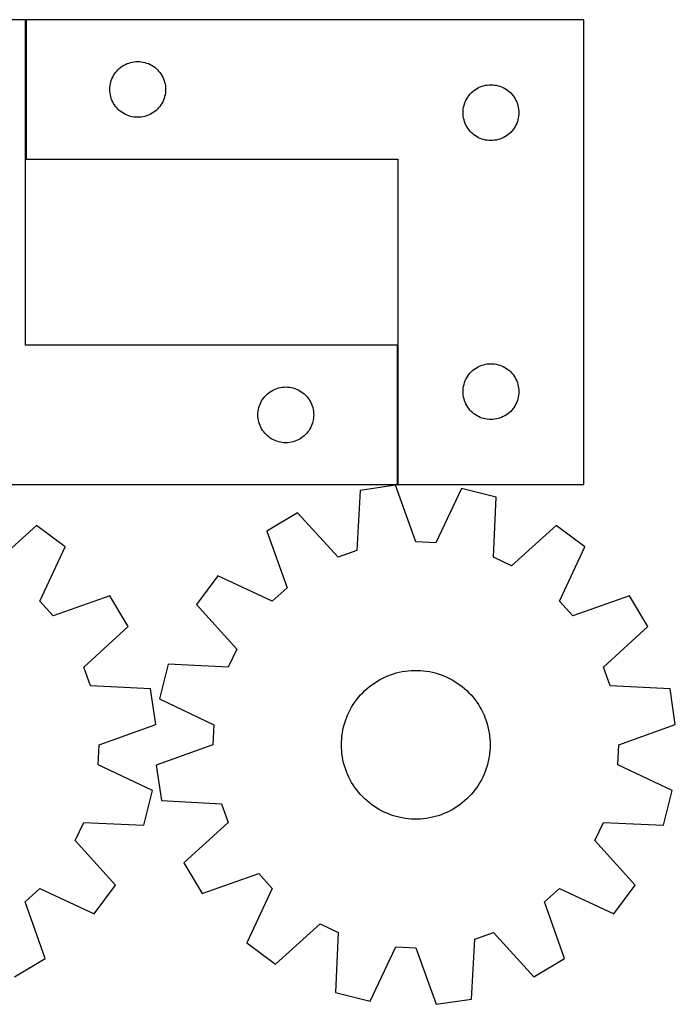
# Model space of a CAD drawing. Header units: millimetres. Extents: x 7 to 1238, y 7 to 2491.
# Tile 33 of 33: x 1026 to 1238, y 2173 to 2491. Entities that reach past the tile are written whole.
import ezdxf

# ---------------------------------------------------------------- set-up
doc = ezdxf.new("R2010")
doc.units = ezdxf.units.MM
doc.layers.add('COMMON', color=5, linetype='CONTINUOUS', true_color=0x0000ff)
doc.layers.add('CUT', color=7, linetype='CONTINUOUS', true_color=0x000000)

msp = doc.modelspace()

# ---------------------------------------------------------------- linework, layer by layer
at = {"layer": 'COMMON'}
for p, q in [((1028.20006, 2446.146408), (1028.20006, 2491.146408)), ((1148.20006, 2341.146408), (1148.20006, 2386.146408))]:
    msp.add_line(p, q, dxfattribs=at)
at = {"layer": 'CUT'}
for p, q in [((1028.100054, 2491.146408), (968.100054, 2491.146408)), ((1028.100054, 2386.146408), (1028.100054, 2491.146408)), ((1208.30006, 2491.146408), (1028.30006, 2491.146408)), ((1028.30006, 2491.146408), (1028.30006, 2446.146408)), ((1208.30006, 2341.146408), (1208.30006, 2491.146408)), ((1057.533502, 2474.58052), (1057.936099, 2475.010369)), ((1057.936099, 2475.010369), (1058.365948, 2475.412966)), ((1058.365948, 2475.412966), (1058.821207, 2475.786588)), ((1058.821207, 2475.786588), (1059.299928, 2476.129635)), ((1059.299928, 2476.129635), (1059.80006, 2476.440637)), ((1059.80006, 2476.440637), (1060.319462, 2476.718263)), ((1060.319462, 2476.718263), (1060.855909, 2476.961324)), ((1060.855909, 2476.961324), (1061.407105, 2477.168779)), ((1061.407105, 2477.168779), (1061.970689, 2477.33974)), ((1061.970689, 2477.33974), (1062.544247, 2477.473476)), ((1062.544247, 2477.473476), (1063.125324, 2477.569412)), ((1063.125324, 2477.569412), (1063.711432, 2477.627138)), ((1063.711432, 2477.627138), (1064.30006, 2477.646408)), ((1064.30006, 2477.646408), (1064.888688, 2477.627138)), ((1064.888688, 2477.627138), (1065.474796, 2477.569412)), ((1065.474796, 2477.569412), (1066.055873, 2477.473476)), ((1066.055873, 2477.473476), (1066.629431, 2477.33974)), ((1066.629431, 2477.33974), (1067.193015, 2477.168779)), ((1067.193015, 2477.168779), (1067.744211, 2476.961324)), ((1067.744211, 2476.961324), (1068.280658, 2476.718263)), ((1068.280658, 2476.718263), (1068.80006, 2476.440637)), ((1068.80006, 2476.440637), (1069.300192, 2476.129635)), ((1069.300192, 2476.129635), (1069.778913, 2475.786588)), ((1069.778913, 2475.786588), (1070.234172, 2475.412966)), ((1070.234172, 2475.412966), (1070.664021, 2475.010369)), ((1070.664021, 2475.010369), (1071.066618, 2474.58052)), ((1055.777689, 2471.539363), (1055.985144, 2472.090559)), ((1055.985144, 2472.090559), (1056.228205, 2472.627006)), ((1056.228205, 2472.627006), (1056.505831, 2473.146408)), ((1056.505831, 2473.146408), (1056.816833, 2473.64654)), ((1056.816833, 2473.64654), (1057.15988, 2474.125261)), ((1057.15988, 2474.125261), (1057.533502, 2474.58052)), ((1071.066618, 2474.58052), (1071.44024, 2474.125261)), ((1071.44024, 2474.125261), (1071.783287, 2473.64654)), ((1071.783287, 2473.64654), (1072.094289, 2473.146408)), ((1072.094289, 2473.146408), (1072.371915, 2472.627006)), ((1072.371915, 2472.627006), (1072.614976, 2472.090559)), ((1072.614976, 2472.090559), (1072.822431, 2471.539363)), ((1055.30006, 2468.646408), (1055.31933, 2469.235036)), ((1055.31933, 2468.05778), (1055.30006, 2468.646408)), ((1055.31933, 2469.235036), (1055.377056, 2469.821144)), ((1055.377056, 2469.821144), (1055.472992, 2470.402221)), ((1055.472992, 2470.402221), (1055.606728, 2470.975779)), ((1055.606728, 2470.975779), (1055.777689, 2471.539363)), ((1072.822431, 2471.539363), (1072.993392, 2470.975779)), ((1072.993392, 2470.975779), (1073.127128, 2470.402221)), ((1073.127128, 2470.402221), (1073.223064, 2469.821144)), ((1073.223064, 2469.821144), (1073.28079, 2469.235036)), ((1073.28079, 2469.235036), (1073.30006, 2468.646408)), ((1073.30006, 2468.646408), (1073.28079, 2468.05778)), ((1172.821207, 2468.286588), (1173.299928, 2468.629635)), ((1173.299928, 2468.629635), (1173.80006, 2468.940637)), ((1173.80006, 2468.940637), (1174.319462, 2469.218263)), ((1174.319462, 2469.218263), (1174.855909, 2469.461324)), ((1174.855909, 2469.461324), (1175.407105, 2469.668779)), ((1175.407105, 2469.668779), (1175.970689, 2469.83974)), ((1175.970689, 2469.83974), (1176.544247, 2469.973476)), ((1176.544247, 2469.973476), (1177.125324, 2470.069412)), ((1177.125324, 2470.069412), (1177.711432, 2470.127138)), ((1177.711432, 2470.127138), (1178.30006, 2470.146408)), ((1178.30006, 2470.146408), (1178.888688, 2470.127138)), ((1178.888688, 2470.127138), (1179.474796, 2470.069412)), ((1179.474796, 2470.069412), (1180.055873, 2469.973476)), ((1180.055873, 2469.973476), (1180.629431, 2469.83974)), ((1180.629431, 2469.83974), (1181.193015, 2469.668779)), ((1181.193015, 2469.668779), (1181.744211, 2469.461324)), ((1181.744211, 2469.461324), (1182.280658, 2469.218263)), ((1182.280658, 2469.218263), (1182.80006, 2468.940637)), ((1182.80006, 2468.940637), (1183.300192, 2468.629635)), ((1183.300192, 2468.629635), (1183.778913, 2468.286588)), ((1055.377056, 2467.471672), (1055.31933, 2468.05778)), ((1055.472992, 2466.890595), (1055.377056, 2467.471672)), ((1055.606728, 2466.317037), (1055.472992, 2466.890595)), ((1055.777689, 2465.753453), (1055.606728, 2466.317037)), ((1055.985144, 2465.202257), (1055.777689, 2465.753453)), ((1072.822431, 2465.753453), (1072.614976, 2465.202257)), ((1072.993392, 2466.317037), (1072.822431, 2465.753453)), ((1073.127128, 2466.890595), (1072.993392, 2466.317037)), ((1073.223064, 2467.471672), (1073.127128, 2466.890595)), ((1073.28079, 2468.05778), (1073.223064, 2467.471672)), ((1170.228205, 2465.127006), (1170.505831, 2465.646408)), ((1170.505831, 2465.646408), (1170.816833, 2466.14654)), ((1170.816833, 2466.14654), (1171.15988, 2466.625261)), ((1171.15988, 2466.625261), (1171.533502, 2467.08052)), ((1171.533502, 2467.08052), (1171.936099, 2467.510369)), ((1171.936099, 2467.510369), (1172.365948, 2467.912966)), ((1172.365948, 2467.912966), (1172.821207, 2468.286588)), ((1183.778913, 2468.286588), (1184.234172, 2467.912966)), ((1184.234172, 2467.912966), (1184.664021, 2467.510369)), ((1184.664021, 2467.510369), (1185.066618, 2467.08052)), ((1185.066618, 2467.08052), (1185.44024, 2466.625261)), ((1185.44024, 2466.625261), (1185.783287, 2466.14654)), ((1185.783287, 2466.14654), (1186.094289, 2465.646408)), ((1186.094289, 2465.646408), (1186.371915, 2465.127006)), ((1056.228205, 2464.66581), (1055.985144, 2465.202257)), ((1056.505831, 2464.146408), (1056.228205, 2464.66581)), ((1056.816833, 2463.646276), (1056.505831, 2464.146408)), ((1057.15988, 2463.167555), (1056.816833, 2463.646276)), ((1057.533502, 2462.712296), (1057.15988, 2463.167555)), ((1057.936099, 2462.282447), (1057.533502, 2462.712296)), ((1058.365948, 2461.87985), (1057.936099, 2462.282447)), ((1070.664021, 2462.282447), (1070.234172, 2461.87985)), ((1071.066618, 2462.712296), (1070.664021, 2462.282447)), ((1071.44024, 2463.167555), (1071.066618, 2462.712296)), ((1071.783287, 2463.646276), (1071.44024, 2463.167555)), ((1072.094289, 2464.146408), (1071.783287, 2463.646276)), ((1072.371915, 2464.66581), (1072.094289, 2464.146408)), ((1072.614976, 2465.202257), (1072.371915, 2464.66581)), ((1169.31933, 2461.735036), (1169.377056, 2462.321144)), ((1169.377056, 2462.321144), (1169.472992, 2462.902221)), ((1169.472992, 2462.902221), (1169.606728, 2463.475779)), ((1169.606728, 2463.475779), (1169.777689, 2464.039363)), ((1169.777689, 2464.039363), (1169.985144, 2464.590559)), ((1169.985144, 2464.590559), (1170.228205, 2465.127006)), ((1186.371915, 2465.127006), (1186.614976, 2464.590559)), ((1186.614976, 2464.590559), (1186.822431, 2464.039363)), ((1186.822431, 2464.039363), (1186.993392, 2463.475779)), ((1186.993392, 2463.475779), (1187.127128, 2462.902221)), ((1187.127128, 2462.902221), (1187.223064, 2462.321144)), ((1187.223064, 2462.321144), (1187.28079, 2461.735036)), ((1058.821207, 2461.506228), (1058.365948, 2461.87985)), ((1059.299928, 2461.163181), (1058.821207, 2461.506228)), ((1059.80006, 2460.852179), (1059.299928, 2461.163181)), ((1060.319462, 2460.574553), (1059.80006, 2460.852179)), ((1060.855909, 2460.331492), (1060.319462, 2460.574553)), ((1061.407105, 2460.124037), (1060.855909, 2460.331492)), ((1061.970689, 2459.953076), (1061.407105, 2460.124037)), ((1062.544247, 2459.81934), (1061.970689, 2459.953076)), ((1063.125324, 2459.723404), (1062.544247, 2459.81934)), ((1063.711432, 2459.665678), (1063.125324, 2459.723404)), ((1064.30006, 2459.646408), (1063.711432, 2459.665678)), ((1064.888688, 2459.665678), (1064.30006, 2459.646408)), ((1065.474796, 2459.723404), (1064.888688, 2459.665678)), ((1066.055873, 2459.81934), (1065.474796, 2459.723404)), ((1066.629431, 2459.953076), (1066.055873, 2459.81934)), ((1067.193015, 2460.124037), (1066.629431, 2459.953076)), ((1067.744211, 2460.331492), (1067.193015, 2460.124037)), ((1068.280658, 2460.574553), (1067.744211, 2460.331492)), ((1068.80006, 2460.852179), (1068.280658, 2460.574553)), ((1069.300192, 2461.163181), (1068.80006, 2460.852179)), ((1069.778913, 2461.506228), (1069.300192, 2461.163181)), ((1070.234172, 2461.87985), (1069.778913, 2461.506228)), ((1169.30006, 2461.146408), (1169.31933, 2461.735036)), ((1169.31933, 2460.55778), (1169.30006, 2461.146408)), ((1169.377056, 2459.971672), (1169.31933, 2460.55778)), ((1169.472992, 2459.390595), (1169.377056, 2459.971672)), ((1169.606728, 2458.817037), (1169.472992, 2459.390595)), ((1187.127128, 2459.390595), (1186.993392, 2458.817037)), ((1187.223064, 2459.971672), (1187.127128, 2459.390595)), ((1187.28079, 2460.55778), (1187.223064, 2459.971672)), ((1187.28079, 2461.735036), (1187.30006, 2461.146408)), ((1187.30006, 2461.146408), (1187.28079, 2460.55778)), ((1169.777689, 2458.253453), (1169.606728, 2458.817037)), ((1169.985144, 2457.702257), (1169.777689, 2458.253453)), ((1170.228205, 2457.16581), (1169.985144, 2457.702257)), ((1170.505831, 2456.646408), (1170.228205, 2457.16581)), ((1170.816833, 2456.146276), (1170.505831, 2456.646408)), ((1171.15988, 2455.667555), (1170.816833, 2456.146276)), ((1185.783287, 2456.146276), (1185.44024, 2455.667555)), ((1186.094289, 2456.646408), (1185.783287, 2456.146276)), ((1186.371915, 2457.16581), (1186.094289, 2456.646408)), ((1186.614976, 2457.702257), (1186.371915, 2457.16581)), ((1186.822431, 2458.253453), (1186.614976, 2457.702257)), ((1186.993392, 2458.817037), (1186.822431, 2458.253453)), ((1171.533502, 2455.212296), (1171.15988, 2455.667555)), ((1171.936099, 2454.782447), (1171.533502, 2455.212296)), ((1172.365948, 2454.37985), (1171.936099, 2454.782447)), ((1172.821207, 2454.006228), (1172.365948, 2454.37985)), ((1173.299928, 2453.663181), (1172.821207, 2454.006228)), ((1173.80006, 2453.352179), (1173.299928, 2453.663181)), ((1174.319462, 2453.074553), (1173.80006, 2453.352179)), ((1174.855909, 2452.831492), (1174.319462, 2453.074553)), ((1175.407105, 2452.624037), (1174.855909, 2452.831492)), ((1175.970689, 2452.453076), (1175.407105, 2452.624037)), ((1181.193015, 2452.624037), (1180.629431, 2452.453076)), ((1181.744211, 2452.831492), (1181.193015, 2452.624037)), ((1182.280658, 2453.074553), (1181.744211, 2452.831492)), ((1182.80006, 2453.352179), (1182.280658, 2453.074553)), ((1183.300192, 2453.663181), (1182.80006, 2453.352179)), ((1183.778913, 2454.006228), (1183.300192, 2453.663181)), ((1184.234172, 2454.37985), (1183.778913, 2454.006228)), ((1184.664021, 2454.782447), (1184.234172, 2454.37985)), ((1185.066618, 2455.212296), (1184.664021, 2454.782447)), ((1185.44024, 2455.667555), (1185.066618, 2455.212296)), ((1176.544247, 2452.31934), (1175.970689, 2452.453076)), ((1177.125324, 2452.223404), (1176.544247, 2452.31934)), ((1177.711432, 2452.165678), (1177.125324, 2452.223404)), ((1178.30006, 2452.146408), (1177.711432, 2452.165678)), ((1178.888688, 2452.165678), (1178.30006, 2452.146408)), ((1179.474796, 2452.223404), (1178.888688, 2452.165678)), ((1180.055873, 2452.31934), (1179.474796, 2452.223404)), ((1180.629431, 2452.453076), (1180.055873, 2452.31934)), ((1028.30006, 2446.146408), (1148.30006, 2446.146408)), ((1148.30006, 2446.146408), (1148.30006, 2341.146408)), ((1148.100054, 2386.146408), (1028.100054, 2386.146408)), ((1148.100054, 2341.146408), (1148.100054, 2386.146408)), ((1174.319462, 2379.218263), (1174.855909, 2379.461324)), ((1174.855909, 2379.461324), (1175.407105, 2379.668779)), ((1175.407105, 2379.668779), (1175.970689, 2379.83974)), ((1175.970689, 2379.83974), (1176.544247, 2379.973476)), ((1176.544247, 2379.973476), (1177.125324, 2380.069412)), ((1177.125324, 2380.069412), (1177.711432, 2380.127138)), ((1177.711432, 2380.127138), (1178.30006, 2380.146408)), ((1178.30006, 2380.146408), (1178.888688, 2380.127138)), ((1178.888688, 2380.127138), (1179.474796, 2380.069412)), ((1179.474796, 2380.069412), (1180.055873, 2379.973476)), ((1180.055873, 2379.973476), (1180.629431, 2379.83974)), ((1180.629431, 2379.83974), (1181.193015, 2379.668779)), ((1181.193015, 2379.668779), (1181.744211, 2379.461324)), ((1181.744211, 2379.461324), (1182.280658, 2379.218263)), ((1170.816833, 2376.14654), (1171.15988, 2376.625261)), ((1171.15988, 2376.625261), (1171.533502, 2377.08052)), ((1171.533502, 2377.08052), (1171.936099, 2377.510369)), ((1171.936099, 2377.510369), (1172.365948, 2377.912966)), ((1172.365948, 2377.912966), (1172.821207, 2378.286588)), ((1172.821207, 2378.286588), (1173.299928, 2378.629635)), ((1173.299928, 2378.629635), (1173.80006, 2378.940637)), ((1173.80006, 2378.940637), (1174.319462, 2379.218263)), ((1182.280658, 2379.218263), (1182.80006, 2378.940637)), ((1182.80006, 2378.940637), (1183.300192, 2378.629635)), ((1183.300192, 2378.629635), (1183.778913, 2378.286588)), ((1183.778913, 2378.286588), (1184.234172, 2377.912966)), ((1184.234172, 2377.912966), (1184.664021, 2377.510369)), ((1184.664021, 2377.510369), (1185.066618, 2377.08052)), ((1185.066618, 2377.08052), (1185.44024, 2376.625261)), ((1185.44024, 2376.625261), (1185.783287, 2376.14654)), ((1169.472992, 2372.902221), (1169.606728, 2373.475779)), ((1169.606728, 2373.475779), (1169.777689, 2374.039363)), ((1169.777689, 2374.039363), (1169.985144, 2374.590559)), ((1169.985144, 2374.590559), (1170.228205, 2375.127006)), ((1170.228205, 2375.127006), (1170.505831, 2375.646408)), ((1170.505831, 2375.646408), (1170.816833, 2376.14654)), ((1185.783287, 2376.14654), (1186.094289, 2375.646408)), ((1186.094289, 2375.646408), (1186.371915, 2375.127006)), ((1186.371915, 2375.127006), (1186.614976, 2374.590559)), ((1186.614976, 2374.590559), (1186.822431, 2374.039363)), ((1186.822431, 2374.039363), (1186.993392, 2373.475779)), ((1186.993392, 2373.475779), (1187.127128, 2372.902221)), ((1105.333496, 2369.58052), (1105.736093, 2370.010369)), ((1105.736093, 2370.010369), (1106.165942, 2370.412966)), ((1106.165942, 2370.412966), (1106.621201, 2370.786588)), ((1106.621201, 2370.786588), (1107.099922, 2371.129635)), ((1107.099922, 2371.129635), (1107.600054, 2371.440637)), ((1107.600054, 2371.440637), (1108.119456, 2371.718263)), ((1108.119456, 2371.718263), (1108.655903, 2371.961324)), ((1108.655903, 2371.961324), (1109.207099, 2372.168779)), ((1109.207099, 2372.168779), (1109.770683, 2372.33974)), ((1109.770683, 2372.33974), (1110.344241, 2372.473476)), ((1110.344241, 2372.473476), (1110.925318, 2372.569412)), ((1110.925318, 2372.569412), (1111.511426, 2372.627138)), ((1111.511426, 2372.627138), (1112.100054, 2372.646408)), ((1112.100054, 2372.646408), (1112.688682, 2372.627138)), ((1112.688682, 2372.627138), (1113.27479, 2372.569412)), ((1113.27479, 2372.569412), (1113.855867, 2372.473476)), ((1113.855867, 2372.473476), (1114.429425, 2372.33974)), ((1114.429425, 2372.33974), (1114.993009, 2372.168779)), ((1114.993009, 2372.168779), (1115.544205, 2371.961324)), ((1115.544205, 2371.961324), (1116.080652, 2371.718263)), ((1116.080652, 2371.718263), (1116.600054, 2371.440637)), ((1116.600054, 2371.440637), (1117.100186, 2371.129635)), ((1117.100186, 2371.129635), (1117.578907, 2370.786588)), ((1117.578907, 2370.786588), (1118.034166, 2370.412966)), ((1118.034166, 2370.412966), (1118.464015, 2370.010369)), ((1118.464015, 2370.010369), (1118.866612, 2369.58052)), ((1169.30006, 2371.146408), (1169.31933, 2371.735036)), ((1169.31933, 2370.55778), (1169.30006, 2371.146408)), ((1169.31933, 2371.735036), (1169.377056, 2372.321144)), ((1169.377056, 2369.971672), (1169.31933, 2370.55778)), ((1169.377056, 2372.321144), (1169.472992, 2372.902221)), ((1169.472992, 2369.390595), (1169.377056, 2369.971672)), ((1187.127128, 2372.902221), (1187.223064, 2372.321144)), ((1187.223064, 2369.971672), (1187.127128, 2369.390595)), ((1187.223064, 2372.321144), (1187.28079, 2371.735036)), ((1187.28079, 2370.55778), (1187.223064, 2369.971672)), ((1187.28079, 2371.735036), (1187.30006, 2371.146408)), ((1187.30006, 2371.146408), (1187.28079, 2370.55778)), ((1103.577683, 2366.539363), (1103.785138, 2367.090559)), ((1103.785138, 2367.090559), (1104.028199, 2367.627006)), ((1104.028199, 2367.627006), (1104.305825, 2368.146408)), ((1104.305825, 2368.146408), (1104.616827, 2368.64654)), ((1104.616827, 2368.64654), (1104.959874, 2369.125261)), ((1104.959874, 2369.125261), (1105.333496, 2369.58052)), ((1118.866612, 2369.58052), (1119.240234, 2369.125261)), ((1119.240234, 2369.125261), (1119.583281, 2368.64654)), ((1119.583281, 2368.64654), (1119.894283, 2368.146408)), ((1119.894283, 2368.146408), (1120.171909, 2367.627006)), ((1120.171909, 2367.627006), (1120.41497, 2367.090559)), ((1120.41497, 2367.090559), (1120.622425, 2366.539363)), ((1169.606728, 2368.817037), (1169.472992, 2369.390595)), ((1169.777689, 2368.253453), (1169.606728, 2368.817037)), ((1169.985144, 2367.702257), (1169.777689, 2368.253453)), ((1170.228205, 2367.16581), (1169.985144, 2367.702257)), ((1170.505831, 2366.646408), (1170.228205, 2367.16581)), ((1186.371915, 2367.16581), (1186.094289, 2366.646408)), ((1186.614976, 2367.702257), (1186.371915, 2367.16581)), ((1186.822431, 2368.253453), (1186.614976, 2367.702257)), ((1186.993392, 2368.817037), (1186.822431, 2368.253453)), ((1187.127128, 2369.390595), (1186.993392, 2368.817037)), ((1103.100054, 2363.646408), (1103.119324, 2364.235036)), ((1103.119324, 2363.05778), (1103.100054, 2363.646408)), ((1103.119324, 2364.235036), (1103.17705, 2364.821144)), ((1103.17705, 2364.821144), (1103.272986, 2365.402221)), ((1103.272986, 2365.402221), (1103.406722, 2365.975779)), ((1103.406722, 2365.975779), (1103.577683, 2366.539363)), ((1120.622425, 2366.539363), (1120.793386, 2365.975779)), ((1120.793386, 2365.975779), (1120.927122, 2365.402221)), ((1120.927122, 2365.402221), (1121.023058, 2364.821144)), ((1121.023058, 2364.821144), (1121.080784, 2364.235036)), ((1121.080784, 2364.235036), (1121.100054, 2363.646408)), ((1121.100054, 2363.646408), (1121.080784, 2363.05778)), ((1170.816833, 2366.146276), (1170.505831, 2366.646408)), ((1171.15988, 2365.667555), (1170.816833, 2366.146276)), ((1171.533502, 2365.212296), (1171.15988, 2365.667555)), ((1171.936099, 2364.782447), (1171.533502, 2365.212296)), ((1172.365948, 2364.37985), (1171.936099, 2364.782447)), ((1172.821207, 2364.006228), (1172.365948, 2364.37985)), ((1173.299928, 2363.663181), (1172.821207, 2364.006228)), ((1173.80006, 2363.352179), (1173.299928, 2363.663181)), ((1183.300192, 2363.663181), (1182.80006, 2363.352179)), ((1183.778913, 2364.006228), (1183.300192, 2363.663181)), ((1184.234172, 2364.37985), (1183.778913, 2364.006228)), ((1184.664021, 2364.782447), (1184.234172, 2364.37985)), ((1185.066618, 2365.212296), (1184.664021, 2364.782447)), ((1185.44024, 2365.667555), (1185.066618, 2365.212296)), ((1185.783287, 2366.146276), (1185.44024, 2365.667555)), ((1186.094289, 2366.646408), (1185.783287, 2366.146276)), ((1103.17705, 2362.471672), (1103.119324, 2363.05778)), ((1103.272986, 2361.890595), (1103.17705, 2362.471672)), ((1103.406722, 2361.317037), (1103.272986, 2361.890595)), ((1103.577683, 2360.753453), (1103.406722, 2361.317037)), ((1103.785138, 2360.202257), (1103.577683, 2360.753453)), ((1120.622425, 2360.753453), (1120.41497, 2360.202257)), ((1120.793386, 2361.317037), (1120.622425, 2360.753453)), ((1120.927122, 2361.890595), (1120.793386, 2361.317037)), ((1121.023058, 2362.471672), (1120.927122, 2361.890595)), ((1121.080784, 2363.05778), (1121.023058, 2362.471672)), ((1174.319462, 2363.074553), (1173.80006, 2363.352179)), ((1174.855909, 2362.831492), (1174.319462, 2363.074553)), ((1175.407105, 2362.624037), (1174.855909, 2362.831492)), ((1175.970689, 2362.453076), (1175.407105, 2362.624037)), ((1176.544247, 2362.31934), (1175.970689, 2362.453076)), ((1177.125324, 2362.223404), (1176.544247, 2362.31934)), ((1177.711432, 2362.165678), (1177.125324, 2362.223404)), ((1178.30006, 2362.146408), (1177.711432, 2362.165678)), ((1178.888688, 2362.165678), (1178.30006, 2362.146408)), ((1179.474796, 2362.223404), (1178.888688, 2362.165678)), ((1180.055873, 2362.31934), (1179.474796, 2362.223404)), ((1180.629431, 2362.453076), (1180.055873, 2362.31934)), ((1181.193015, 2362.624037), (1180.629431, 2362.453076)), ((1181.744211, 2362.831492), (1181.193015, 2362.624037)), ((1182.280658, 2363.074553), (1181.744211, 2362.831492)), ((1182.80006, 2363.352179), (1182.280658, 2363.074553)), ((1104.028199, 2359.66581), (1103.785138, 2360.202257)), ((1104.305825, 2359.146408), (1104.028199, 2359.66581)), ((1104.616827, 2358.646276), (1104.305825, 2359.146408)), ((1104.959874, 2358.167555), (1104.616827, 2358.646276)), ((1105.333496, 2357.712296), (1104.959874, 2358.167555)), ((1105.736093, 2357.282447), (1105.333496, 2357.712296)), ((1106.165942, 2356.87985), (1105.736093, 2357.282447)), ((1118.464015, 2357.282447), (1118.034166, 2356.87985)), ((1118.866612, 2357.712296), (1118.464015, 2357.282447)), ((1119.240234, 2358.167555), (1118.866612, 2357.712296)), ((1119.583281, 2358.646276), (1119.240234, 2358.167555)), ((1119.894283, 2359.146408), (1119.583281, 2358.646276)), ((1120.171909, 2359.66581), (1119.894283, 2359.146408)), ((1120.41497, 2360.202257), (1120.171909, 2359.66581)), ((1106.621201, 2356.506228), (1106.165942, 2356.87985)), ((1107.099922, 2356.163181), (1106.621201, 2356.506228)), ((1107.600054, 2355.852179), (1107.099922, 2356.163181)), ((1108.119456, 2355.574553), (1107.600054, 2355.852179)), ((1108.655903, 2355.331492), (1108.119456, 2355.574553)), ((1109.207099, 2355.124037), (1108.655903, 2355.331492)), ((1109.770683, 2354.953076), (1109.207099, 2355.124037)), ((1110.344241, 2354.81934), (1109.770683, 2354.953076)), ((1110.925318, 2354.723404), (1110.344241, 2354.81934)), ((1111.511426, 2354.665678), (1110.925318, 2354.723404)), ((1112.100054, 2354.646408), (1111.511426, 2354.665678)), ((1112.688682, 2354.665678), (1112.100054, 2354.646408)), ((1113.27479, 2354.723404), (1112.688682, 2354.665678)), ((1113.855867, 2354.81934), (1113.27479, 2354.723404)), ((1114.429425, 2354.953076), (1113.855867, 2354.81934)), ((1114.993009, 2355.124037), (1114.429425, 2354.953076)), ((1115.544205, 2355.331492), (1114.993009, 2355.124037)), ((1116.080652, 2355.574553), (1115.544205, 2355.331492)), ((1116.600054, 2355.852179), (1116.080652, 2355.574553)), ((1117.100186, 2356.163181), (1116.600054, 2355.852179)), ((1117.578907, 2356.506228), (1117.100186, 2356.163181)), ((1118.034166, 2356.87985), (1117.578907, 2356.506228)), ((968.100054, 2341.146408), (1148.100054, 2341.146408)), ((1136.049695, 2339.25368), (1135.032212, 2319.904077)), ((1147.4611, 2340.946402), (1136.049695, 2339.25368)), ((1154.051664, 2322.725346), (1147.4611, 2340.946402)), ((1148.30006, 2341.146408), (1208.30006, 2341.146408)), ((1168.818552, 2339.897178), (1160.473747, 2322.409849)), ((1180.009092, 2337.094093), (1168.818552, 2339.897178)), ((1179.125083, 2317.737933), (1180.009092, 2337.094093)), ((1115.916462, 2332.049894), (1106.021475, 2326.119067)), ((1128.978246, 2317.737933), (1115.916462, 2332.049894)), ((1031.657165, 2327.951594), (1017.25546, 2314.988827)), ((1040.923182, 2321.079447), (1031.657165, 2327.951594)), ((1106.021475, 2326.119067), (1112.486216, 2307.852991)), ((1199.339283, 2327.951594), (1184.937578, 2314.988827)), ((1208.6053, 2321.079447), (1199.339283, 2327.951594)), ((1160.473747, 2322.409849), (1154.051664, 2322.725346)), ((1032.699182, 2303.534982), (1040.923182, 2321.079447)), ((1135.032212, 2319.904077), (1128.978246, 2317.737933)), ((1200.3813, 2303.534982), (1208.6053, 2321.079447)), ((1184.937578, 2314.988827), (1179.125083, 2317.737933)), ((1090.177563, 2311.758982), (1083.305416, 2302.492965)), ((1107.722028, 2303.534982), (1090.177563, 2311.758982)), ((1112.486216, 2307.852991), (1107.722028, 2303.534982)), ((1037.017191, 2298.770794), (1032.699182, 2303.534982)), ((1055.283267, 2305.235535), (1037.017191, 2298.770794)), ((1061.214094, 2295.340548), (1055.283267, 2305.235535)), ((1204.699309, 2298.770794), (1200.3813, 2303.534982)), ((1222.965385, 2305.235535), (1204.699309, 2298.770794)), ((1228.896212, 2295.340548), (1222.965385, 2305.235535)), ((1083.305416, 2302.492965), (1096.268183, 2288.09126)), ((1046.902133, 2282.278765), (1061.214094, 2295.340548)), ((1214.584251, 2282.278765), (1228.896212, 2295.340548)), ((1096.268183, 2288.09126), (1093.519077, 2282.278765)), ((1049.068277, 2276.224798), (1046.902133, 2282.278765)), ((1074.162917, 2283.162774), (1071.359832, 2271.972234)), ((1093.519077, 2282.278765), (1074.162917, 2283.162774)), ((1149.669988, 2280.801975), (1150.636108, 2280.961061)), ((1150.636108, 2280.961061), (1151.607912, 2281.080607)), ((1151.607912, 2281.080607), (1152.583784, 2281.160415)), ((1152.583784, 2281.160415), (1153.562099, 2281.200352)), ((1153.562099, 2281.200352), (1154.541229, 2281.200352)), ((1154.541229, 2281.200352), (1155.519544, 2281.160415)), ((1155.519544, 2281.160415), (1156.495416, 2281.080607)), ((1156.495416, 2281.080607), (1157.46722, 2280.961061)), ((1157.46722, 2280.961061), (1158.43334, 2280.801975)), ((1216.750395, 2276.224798), (1214.584251, 2282.278765)), ((1141.490832, 2277.655909), (1142.335435, 2278.151228)), ((1142.335435, 2278.151228), (1143.199538, 2278.611685)), ((1143.199538, 2278.611685), (1144.081704, 2279.036514)), ((1144.081704, 2279.036514), (1144.980463, 2279.425007)), ((1144.980463, 2279.425007), (1145.894321, 2279.776517)), ((1145.894321, 2279.776517), (1146.821755, 2280.09046)), ((1146.821755, 2280.09046), (1147.761224, 2280.366312)), ((1147.761224, 2280.366312), (1148.711162, 2280.603616)), ((1148.711162, 2280.603616), (1149.669988, 2280.801975)), ((1158.43334, 2280.801975), (1159.392166, 2280.603616)), ((1159.392166, 2280.603616), (1160.342104, 2280.366312)), ((1160.342104, 2280.366312), (1161.281573, 2280.09046)), ((1161.281573, 2280.09046), (1162.209007, 2279.776517)), ((1162.209007, 2279.776517), (1163.122865, 2279.425007)), ((1163.122865, 2279.425007), (1164.021624, 2279.036514)), ((1164.021624, 2279.036514), (1164.90379, 2278.611685)), ((1164.90379, 2278.611685), (1165.767893, 2278.151228)), ((1165.767893, 2278.151228), (1166.612496, 2277.655909)), ((1068.41788, 2275.207315), (1049.068277, 2276.224798)), ((1070.110602, 2263.79591), (1068.41788, 2275.207315)), ((1136.908888, 2274.00193), (1137.608263, 2274.687181)), ((1137.608263, 2274.687181), (1138.335006, 2275.343336)), ((1138.335006, 2275.343336), (1139.087909, 2275.969302)), ((1139.087909, 2275.969302), (1139.865717, 2276.564037)), ((1139.865717, 2276.564037), (1140.667136, 2277.126551)), ((1140.667136, 2277.126551), (1141.490832, 2277.655909)), ((1166.612496, 2277.655909), (1167.436192, 2277.126551)), ((1167.436192, 2277.126551), (1168.237611, 2276.564037)), ((1168.237611, 2276.564037), (1169.015419, 2275.969302)), ((1169.015419, 2275.969302), (1169.768322, 2275.343336)), ((1169.768322, 2275.343336), (1170.495065, 2274.687181)), ((1170.495065, 2274.687181), (1171.19444, 2274.00193)), ((1236.099998, 2275.207315), (1216.750395, 2276.224798)), ((1237.79272, 2263.79591), (1236.099998, 2275.207315)), ((1071.359832, 2271.972234), (1088.847161, 2263.627429)), ((1134.407629, 2270.993453), (1134.986374, 2271.78323)), ((1134.986374, 2271.78323), (1135.596851, 2272.548745)), ((1135.596851, 2272.548745), (1136.238045, 2273.288722)), ((1136.238045, 2273.288722), (1136.908888, 2274.00193)), ((1171.19444, 2274.00193), (1171.865283, 2273.288722)), ((1171.865283, 2273.288722), (1172.506477, 2272.548745)), ((1172.506477, 2272.548745), (1173.116954, 2271.78323)), ((1173.116954, 2271.78323), (1173.695699, 2270.993453)), ((1132.428411, 2267.618556), (1132.871146, 2268.491872)), ((1132.871146, 2268.491872), (1133.349134, 2269.346403)), ((1133.349134, 2269.346403), (1133.861579, 2270.180726)), ((1133.861579, 2270.180726), (1134.407629, 2270.993453)), ((1173.695699, 2270.993453), (1174.241749, 2270.180726)), ((1174.241749, 2270.180726), (1174.754194, 2269.346403)), ((1174.754194, 2269.346403), (1175.232182, 2268.491872)), ((1175.232182, 2268.491872), (1175.674917, 2267.618556)), ((1131.318792, 2264.900573), (1131.651588, 2265.821411)), ((1131.651588, 2265.821411), (1132.021666, 2266.727908)), ((1132.021666, 2266.727908), (1132.428411, 2267.618556)), ((1175.674917, 2267.618556), (1176.081662, 2266.727908)), ((1176.081662, 2266.727908), (1176.451741, 2265.821411)), ((1176.451741, 2265.821411), (1176.784536, 2264.900573)), ((1051.889546, 2257.205346), (1070.110602, 2263.79591)), ((1088.847161, 2263.627429), (1088.531664, 2257.205346)), ((1130.370565, 2261.104773), (1130.549324, 2262.067447)), ((1130.549324, 2262.067447), (1130.767201, 2263.022028)), ((1130.767201, 2263.022028), (1131.023833, 2263.966927)), ((1131.023833, 2263.966927), (1131.318792, 2264.900573)), ((1176.784536, 2264.900573), (1177.079495, 2263.966927)), ((1177.079495, 2263.966927), (1177.336127, 2263.022028)), ((1177.336127, 2263.022028), (1177.554004, 2262.067447)), ((1177.554004, 2262.067447), (1177.732763, 2261.104773)), ((1219.571664, 2257.205346), (1237.79272, 2263.79591)), ((1130.071637, 2258.184272), (1130.131522, 2259.161569)), ((1130.131522, 2259.161569), (1130.23122, 2260.13561)), ((1130.23122, 2260.13561), (1130.370565, 2261.104773)), ((1177.732763, 2261.104773), (1177.872108, 2260.13561)), ((1177.872108, 2260.13561), (1177.971806, 2259.161569)), ((1177.971806, 2259.161569), (1178.031691, 2258.184272)), ((1051.574049, 2250.783263), (1051.889546, 2257.205346)), ((1088.531664, 2257.205346), (1070.310608, 2250.614782)), ((1130.051664, 2257.205346), (1130.071637, 2258.184272)), ((1130.071637, 2256.22642), (1130.051664, 2257.205346)), ((1130.131522, 2255.249123), (1130.071637, 2256.22642)), ((1178.031691, 2256.22642), (1177.971806, 2255.249123)), ((1178.031691, 2258.184272), (1178.051664, 2257.205346)), ((1178.051664, 2257.205346), (1178.031691, 2256.22642)), ((1219.256167, 2250.783263), (1219.571664, 2257.205346)), ((1130.23122, 2254.275082), (1130.131522, 2255.249123)), ((1130.370565, 2253.305919), (1130.23122, 2254.275082)), ((1130.549324, 2252.343245), (1130.370565, 2253.305919)), ((1177.732763, 2253.305919), (1177.554004, 2252.343245)), ((1177.872108, 2254.275082), (1177.732763, 2253.305919)), ((1177.971806, 2255.249123), (1177.872108, 2254.275082)), ((1069.061378, 2242.438459), (1051.574049, 2250.783263)), ((1070.310608, 2250.614782), (1072.00333, 2239.203377)), ((1130.767201, 2251.388664), (1130.549324, 2252.343245)), ((1131.023833, 2250.443765), (1130.767201, 2251.388664)), ((1131.318792, 2249.510119), (1131.023833, 2250.443765)), ((1131.651588, 2248.589281), (1131.318792, 2249.510119)), ((1176.784536, 2249.510119), (1176.451741, 2248.589281)), ((1177.079495, 2250.443765), (1176.784536, 2249.510119)), ((1177.336127, 2251.388664), (1177.079495, 2250.443765)), ((1177.554004, 2252.343245), (1177.336127, 2251.388664)), ((1236.743496, 2242.438459), (1219.256167, 2250.783263)), ((1132.021666, 2247.682784), (1131.651588, 2248.589281)), ((1132.428411, 2246.792136), (1132.021666, 2247.682784)), ((1132.871146, 2245.91882), (1132.428411, 2246.792136)), ((1175.674917, 2246.792136), (1175.232182, 2245.91882)), ((1176.081662, 2247.682784), (1175.674917, 2246.792136)), ((1176.451741, 2248.589281), (1176.081662, 2247.682784)), ((1133.349134, 2245.06429), (1132.871146, 2245.91882)), ((1133.861579, 2244.229966), (1133.349134, 2245.06429)), ((1134.407629, 2243.41724), (1133.861579, 2244.229966)), ((1134.986374, 2242.627462), (1134.407629, 2243.41724)), ((1173.695699, 2243.41724), (1173.116954, 2242.627462)), ((1174.241749, 2244.229966), (1173.695699, 2243.41724)), ((1174.754194, 2245.06429), (1174.241749, 2244.229966)), ((1175.232182, 2245.91882), (1174.754194, 2245.06429)), ((1066.258293, 2231.247919), (1069.061378, 2242.438459)), ((1135.596851, 2241.861947), (1134.986374, 2242.627462)), ((1136.238045, 2241.12197), (1135.596851, 2241.861947)), ((1136.908888, 2240.408762), (1136.238045, 2241.12197)), ((1137.608263, 2239.723511), (1136.908888, 2240.408762)), ((1138.335006, 2239.067356), (1137.608263, 2239.723511)), ((1170.495065, 2239.723511), (1169.768322, 2239.067356)), ((1171.19444, 2240.408762), (1170.495065, 2239.723511)), ((1171.865283, 2241.12197), (1171.19444, 2240.408762)), ((1172.506477, 2241.861947), (1171.865283, 2241.12197)), ((1173.116954, 2242.627462), (1172.506477, 2241.861947)), ((1233.940411, 2231.247919), (1236.743496, 2242.438459)), ((1072.00333, 2239.203377), (1091.352933, 2238.185894)), ((1091.352933, 2238.185894), (1093.519077, 2232.131928)), ((1139.087909, 2238.44139), (1138.335006, 2239.067356)), ((1139.865717, 2237.846655), (1139.087909, 2238.44139)), ((1140.667136, 2237.284141), (1139.865717, 2237.846655)), ((1141.490832, 2236.754783), (1140.667136, 2237.284141)), ((1142.335435, 2236.259464), (1141.490832, 2236.754783)), ((1166.612496, 2236.754783), (1165.767893, 2236.259464)), ((1167.436192, 2237.284141), (1166.612496, 2236.754783)), ((1168.237611, 2237.846655), (1167.436192, 2237.284141)), ((1169.015419, 2238.44139), (1168.237611, 2237.846655)), ((1169.768322, 2239.067356), (1169.015419, 2238.44139)), ((1143.199538, 2235.799007), (1142.335435, 2236.259464)), ((1144.081704, 2235.374178), (1143.199538, 2235.799007)), ((1144.980463, 2234.985685), (1144.081704, 2235.374178)), ((1145.894321, 2234.634175), (1144.980463, 2234.985685)), ((1146.821755, 2234.320232), (1145.894321, 2234.634175)), ((1147.761224, 2234.04438), (1146.821755, 2234.320232)), ((1148.711162, 2233.807076), (1147.761224, 2234.04438)), ((1149.669988, 2233.608717), (1148.711162, 2233.807076)), ((1150.636108, 2233.449631), (1149.669988, 2233.608717)), ((1151.607912, 2233.330085), (1150.636108, 2233.449631)), ((1152.583784, 2233.250277), (1151.607912, 2233.330085)), ((1156.495416, 2233.330085), (1155.519544, 2233.250277)), ((1157.46722, 2233.449631), (1156.495416, 2233.330085)), ((1158.43334, 2233.608717), (1157.46722, 2233.449631)), ((1159.392166, 2233.807076), (1158.43334, 2233.608717)), ((1160.342104, 2234.04438), (1159.392166, 2233.807076)), ((1161.281573, 2234.320232), (1160.342104, 2234.04438)), ((1162.209007, 2234.634175), (1161.281573, 2234.320232)), ((1163.122865, 2234.985685), (1162.209007, 2234.634175)), ((1164.021624, 2235.374178), (1163.122865, 2234.985685)), ((1164.90379, 2235.799007), (1164.021624, 2235.374178)), ((1165.767893, 2236.259464), (1164.90379, 2235.799007)), ((1044.153027, 2226.319432), (1046.902133, 2232.131928)), ((1046.902133, 2232.131928), (1066.258293, 2231.247919)), ((1093.519077, 2232.131928), (1079.207116, 2219.070144)), ((1153.562099, 2233.21034), (1152.583784, 2233.250277)), ((1154.541229, 2233.21034), (1153.562099, 2233.21034)), ((1155.519544, 2233.250277), (1154.541229, 2233.21034)), ((1211.835145, 2226.319432), (1214.584251, 2232.131928)), ((1214.584251, 2232.131928), (1233.940411, 2231.247919)), ((1057.115794, 2211.917727), (1044.153027, 2226.319432)), ((1224.797912, 2211.917727), (1211.835145, 2226.319432)), ((1079.207116, 2219.070144), (1085.137943, 2209.175157)), ((1085.137943, 2209.175157), (1103.404019, 2215.639898)), ((1103.404019, 2215.639898), (1107.722028, 2210.87571)), ((1050.243647, 2202.65171), (1057.115794, 2211.917727)), ((1217.925765, 2202.65171), (1224.797912, 2211.917727)), ((1027.934994, 2206.557701), (1032.699182, 2210.87571)), ((1032.699182, 2210.87571), (1050.243647, 2202.65171)), ((1107.722028, 2210.87571), (1099.498028, 2193.331245)), ((1195.617112, 2206.557701), (1200.3813, 2210.87571)), ((1200.3813, 2210.87571), (1217.925765, 2202.65171)), ((1034.399735, 2188.291625), (1027.934994, 2206.557701)), ((1202.081853, 2188.291625), (1195.617112, 2206.557701)), ((1108.764045, 2186.459098), (1123.16575, 2199.421865)), ((1123.16575, 2199.421865), (1128.978246, 2196.672759)), ((1128.978246, 2196.672759), (1128.094237, 2177.316599)), ((1173.071116, 2194.506615), (1179.125083, 2196.672759)), ((1179.125083, 2196.672759), (1192.186866, 2182.360798)), ((1099.498028, 2193.331245), (1108.764045, 2186.459098)), ((1172.053633, 2175.157012), (1173.071116, 2194.506615)), ((1139.284777, 2174.513514), (1147.629581, 2192.000843)), ((1147.629581, 2192.000843), (1154.051664, 2191.685346)), ((1154.051664, 2191.685346), (1160.642228, 2173.46429)), ((1024.504748, 2182.360798), (1034.399735, 2188.291625)), ((1192.186866, 2182.360798), (1202.081853, 2188.291625)), ((1128.094237, 2177.316599), (1139.284777, 2174.513514)), ((1160.642228, 2173.46429), (1172.053633, 2175.157012))]:
    msp.add_line(p, q, dxfattribs=at)

doc.saveas('drawing.dxf')
